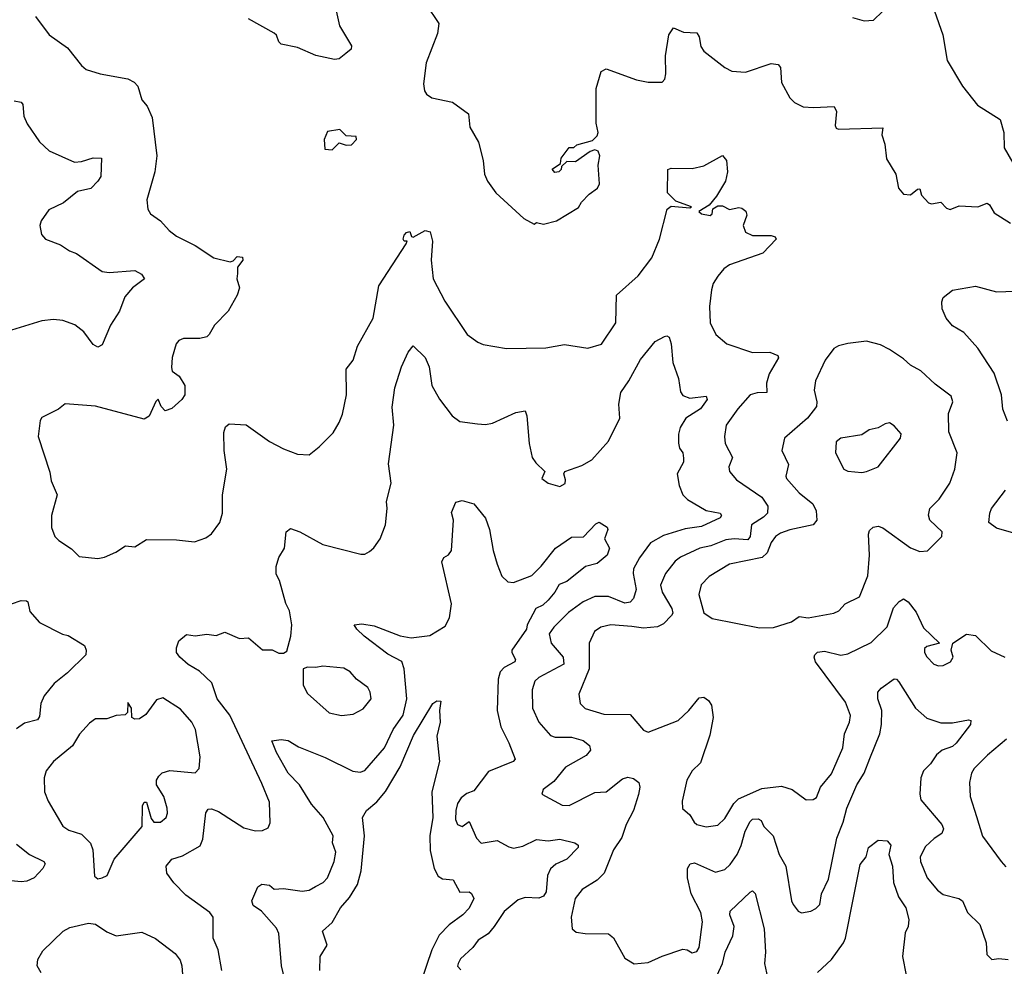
# Model space of a CAD drawing. Extents: x 1468344 to 1613994, y 525695 to 643861.
# Tile 253 of 256: x 1551139 to 1555379, y 585563 to 589641. Entities that reach past the tile are written whole.
import ezdxf

# ---------------------------------------------------------------- set-up
doc = ezdxf.new("R2010")
doc.units = 0

msp = doc.modelspace()

# ---------------------------------------------------------------- linework, layer by layer
at = {"layer": '0CON10XD'}
for points in [[(1552492.5, 589725), (1552516.2, 589615), (1552567.7, 589527.7), (1552565.8, 589514.2), (1552543.8, 589495), (1552515, 589472.9), (1552495, 589469.4), (1552415, 589486.9), (1552335, 589521.2), (1552265.3, 589535.3), (1552255.3, 589545.3), (1552245, 589574.2), (1552235, 589582.2), (1552124, 589645)], [(1552888.3, 589708.3), (1552944.4, 589625), (1552938.9, 589581.1), (1552888.8, 589455), (1552877.5, 589365), (1552882.5, 589335), (1552890.7, 589320.7), (1552913.9, 589303.9), (1553002.5, 589285), (1553071.2, 589235), (1553077.7, 589177.7), (1553114.1, 589114.1), (1553134.2, 589034.2), (1553141.2, 588975), (1553153.8, 588945), (1553190, 588895), (1553310, 588785), (1553355, 588760), (1553365, 588767.5), (1553395, 588760), (1553450, 588775), (1553545, 588832.5), (1553557.5, 588855), (1553590.7, 588889.3), (1553627.5, 588915), (1553636.4, 588933.6), (1553630, 589015), (1553637.5, 589055), (1553630, 589075), (1553615, 589080), (1553595, 589072.5), (1553531.7, 589028.3), (1553495, 589030), (1553471.7, 589008.3), (1553470, 588995), (1553460, 588985), (1553443, 588983), (1553432.5, 588997.5), (1553468.3, 589021.7), (1553470, 589045), (1553505, 589090), (1553525, 589090), (1553538.3, 589101.7), (1553605, 589120), (1553625, 589140), (1553630, 589155), (1553621.2, 589195), (1553620.8, 589345), (1553642.2, 589417.8), (1553665, 589429.2), (1553795, 589381.2), (1553845, 589371.2), (1553905, 589372.5), (1553916.7, 589385), (1553922, 589408), (1553920.5, 589485), (1553934.5, 589575), (1553955, 589606), (1553997.1, 589587.1), (1554055, 589583.8), (1554065, 589567.5), (1554071.9, 589525), (1554085, 589505.8), (1554175, 589434.4), (1554205, 589418.9), (1554265, 589414.3), (1554375, 589451.9), (1554405, 589447.5), (1554414.4, 589434.4), (1554419.7, 589369.7), (1554455, 589303.8), (1554475, 589283.8), (1554512.5, 589265), (1554557, 589263), (1554646.4, 589266.4), (1554656.7, 589245), (1554650, 589185), (1554654.1, 589174.1), (1554665, 589170), (1554855.7, 589175.7), (1554851.4, 589145), (1554864.2, 589104.2), (1554871.7, 589041.7), (1554911.2, 588975), (1554923.8, 588915), (1554945, 588888.8), (1554975, 588886.2), (1555005, 588911.2), (1555015, 588912.5), (1555022, 588885), (1555051.9, 588851.9), (1555065, 588847.5), (1555105, 588854.4), (1555129.7, 588829.7), (1555145, 588823.1), (1555185, 588839.4), (1555265, 588834.2), (1555305, 588850), (1555315, 588843.8), (1555335, 588809.2), (1555405, 588764.3)], [(1554725, 589650), (1554775, 589636.2), (1554815, 589638.8), (1554854.2, 589675.8)], [(1555077.5, 589677.5), (1555113.8, 589575), (1555133.1, 589465), (1555198.8, 589355), (1555263, 589273), (1555360.8, 589210.8), (1555376.5, 589155), (1555378.7, 589088.7), (1555415.7, 589025)], [(1551206.7, 589655), (1551266.7, 589575), (1551345, 589520), (1551405, 589443.3), (1551425, 589426.7), (1551485, 589408), (1551605, 589385.8), (1551631.7, 589371.7), (1551648, 589355), (1551665.7, 589295.7), (1551688.3, 589268.3), (1551709.4, 589219.4), (1551729.4, 589055), (1551720.6, 588985), (1551686.2, 588865), (1551691.4, 588825), (1551702.9, 588805), (1551745, 588774.2), (1551782.4, 588732.4), (1551815, 588708), (1551895, 588668), (1551975.5, 588615.5), (1552045, 588597.6), (1552058.1, 588601.9), (1552075, 588620.5), (1552097.9, 588617.9), (1552100.4, 588605), (1552077.4, 588575), (1552077.7, 588547.7), (1552074.3, 588525), (1552086.3, 588486.3), (1552075, 588454), (1552036.9, 588385), (1551978, 588325), (1551955.6, 588285), (1551945, 588274.5), (1551915, 588267.3), (1551845, 588268.2), (1551825, 588259.2), (1551813.3, 588245), (1551795.8, 588185.8), (1551793, 588143), (1551796.4, 588126.4), (1551825.9, 588105.9), (1551850, 588065), (1551850.8, 588025), (1551838, 588005), (1551794.1, 587965.9), (1551765, 587956.2), (1551748, 587975), (1551735, 588006.7), (1551725, 587996.7), (1551696.4, 587933.6), (1551675, 587920.9), (1551465, 587975.6), (1551335, 587986), (1551306.5, 587963.5), (1551235, 587927.5), (1551227.5, 587915), (1551218.8, 587845), (1551268.3, 587691.7), (1551274.4, 587655), (1551300, 587595), (1551276, 587505), (1551276.4, 587453.6), (1551291.2, 587415), (1551307.7, 587397.7), (1551362.3, 587362.3), (1551395, 587328.8), (1551475, 587320), (1551505, 587326.2), (1551552.7, 587347.3), (1551595, 587374.2), (1551635, 587370), (1551685, 587402.5), (1551815, 587400.8), (1551891.7, 587391.7), (1551941.2, 587408.8), (1551965, 587426.2), (1552001.4, 587475), (1552012.5, 587515), (1552011.9, 587595), (1552031.4, 587705), (1552020, 587785), (1552017.7, 587862.3), (1552025, 587887.5), (1552040.5, 587899.5), (1552115, 587896), (1552215, 587824.2), (1552275, 587792), (1552335, 587770), (1552385, 587766), (1552428.9, 587801.1), (1552489.2, 587860.8), (1552514.2, 587905.8), (1552528.7, 587941.3), (1552546.2, 588025), (1552545.6, 588135), (1552575.4, 588174.6), (1552594.4, 588235), (1552660.5, 588355), (1552685.3, 588495), (1552803.3, 588675), (1552807, 588687), (1552795, 588687.5), (1552790, 588695), (1552795, 588713.3), (1552805, 588723.8), (1552818.8, 588728.8), (1552826.7, 588706.7), (1552833.9, 588703.9), (1552885, 588732.9), (1552907.3, 588727.3), (1552916.9, 588686.9), (1552910.9, 588605), (1552920, 588525), (1552969.1, 588429.1), (1553066.2, 588285), (1553111.7, 588251.7), (1553135, 588242), (1553235, 588224.3), (1553405, 588227.1), (1553485, 588242.5), (1553585, 588226.7), (1553645, 588243.3), (1553705.6, 588335), (1553708.6, 588455), (1553801.7, 588538.3), (1553861.4, 588615), (1553894.4, 588695), (1553926.9, 588825), (1553945, 588837.5), (1554025, 588830), (1554032.5, 588835), (1553965, 588858.9), (1553929.2, 588895), (1553930, 588995), (1553945, 589001.4), (1554035, 588999.5), (1554085, 589011.2), (1554165, 589055.8), (1554182.9, 589035), (1554186.4, 588985), (1554178.2, 588945), (1554139.8, 588880.2), (1554108.6, 588841.4), (1554063.8, 588815), (1554075, 588804.6), (1554112.7, 588797.3), (1554120.8, 588805), (1554124.4, 588825.6), (1554145, 588839.2), (1554165, 588839.2), (1554195, 588824), (1554235, 588832), (1554248.8, 588828.8), (1554265.8, 588815.8), (1554269.5, 588799.5), (1554254.2, 588755), (1554263.8, 588725), (1554295, 588711.1), (1554375, 588712), (1554392.5, 588705), (1554396.7, 588695), (1554338.6, 588635), (1554195, 588584.6), (1554171.7, 588568.3), (1554145, 588536.7), (1554125.4, 588505), (1554117.9, 588477.9), (1554108.9, 588405), (1554112.9, 588335), (1554136, 588285), (1554184.6, 588244.6), (1554295, 588207.3), (1554368.5, 588208.5), (1554404, 588195), (1554406.9, 588185), (1554366.4, 588115), (1554355.4, 588075), (1554355.5, 588034.5), (1554315, 588033.8), (1554285, 588025.7), (1554231.1, 587965), (1554180.9, 587895), (1554173.5, 587845), (1554177.3, 587815), (1554207.8, 587755), (1554193.1, 587715), (1554195.7, 587695), (1554225, 587658.6), (1554334.1, 587584.1), (1554360.8, 587545), (1554358.9, 587515), (1554342.3, 587497.7), (1554290, 587465), (1554284.1, 587415), (1554275, 587400.8), (1554215, 587405.2), (1554180.2, 587399.8), (1554115, 587374.3), (1554068.1, 587365), (1553985, 587326.5), (1553961.2, 587308.8), (1553920, 587255), (1553898.7, 587205), (1553905.3, 587175), (1553946.7, 587105), (1553950.9, 587085), (1553946, 587074), (1553911.7, 587038.3), (1553885, 587026), (1553825, 587020.7), (1553775, 587027.6), (1553685, 587034), (1553642, 587025), (1553614.5, 587005), (1553590.9, 586955), (1553591.5, 586845), (1553546.9, 586735), (1553552, 586695), (1553574.6, 586674.6), (1553655, 586649.2), (1553767.9, 586647.9), (1553825, 586580), (1553845, 586572.5), (1553975, 586622.7), (1554020, 586665), (1554065, 586720), (1554085, 586722.5), (1554105, 586708), (1554117.8, 586687.8), (1554125.3, 586635), (1554111.1, 586558.9), (1554070.3, 586439.8), (1554034.4, 586405), (1554011.1, 586365), (1553991.9, 586275), (1553992.9, 586242.9), (1554025, 586216.2), (1554043.9, 586183.9)], [(1551115, 589291.5), (1551145.5, 589285.5), (1551152.9, 589275), (1551156.7, 589225), (1551171.7, 589191.7), (1551224.4, 589114.4), (1551265.5, 589075.5), (1551375, 589027.5), (1551405, 589030), (1551455, 589046.5), (1551491.2, 589045), (1551488.1, 588965), (1551475.6, 588945), (1551445, 588913.3), (1551388.7, 588901.3), (1551327.6, 588852.4), (1551265, 588821.2), (1551232, 588775), (1551226, 588755), (1551233.8, 588715), (1551250, 588695), (1551315, 588671.4), (1551353.8, 588645), (1551383.6, 588633.6), (1551495, 588555.7), (1551525, 588552.2), (1551635, 588560.8), (1551664.3, 588545), (1551676, 588525), (1551625, 588486), (1551592.4, 588447.6), (1551568.5, 588385), (1551530, 588325), (1551495, 588240), (1551475, 588230.8), (1551455, 588241.4), (1551415, 588297.1), (1551376.4, 588326.4), (1551325, 588345.8), (1551285, 588350), (1551235, 588344.2), (1551085, 588298)], [(1552485, 589080), (1552515, 589110), (1552545, 589100), (1552568.3, 589101.7), (1552590, 589125), (1552588.3, 589138.3), (1552545, 589140), (1552517.5, 589167.5), (1552465, 589160), (1552450, 589125), (1552453, 589083), (1552485, 589080)], [(1555391.9, 587911.9), (1555372.8, 587962.8), (1555366.3, 588025), (1555335, 588118.1), (1555265, 588225.4), (1555204.1, 588294.1), (1555155, 588322.5), (1555128.1, 588355), (1555111.4, 588395), (1555110, 588425), (1555115.9, 588444.1), (1555155, 588476.2), (1555255, 588493.3), (1555345, 588469.2), (1555425, 588472)], [(1552009.4, 585545), (1551993.1, 585635), (1551971.9, 585685), (1551972.9, 585775), (1551957.5, 585795), (1551855, 585870), (1551803.1, 585923.1), (1551772.5, 585965), (1551770, 585995), (1551795, 586024.4), (1551840.5, 586039.5), (1551916.9, 586083.1), (1551928.4, 586111.6), (1551940, 586225), (1551950.2, 586239.8), (1551965, 586241.1), (1551995, 586230), (1552105, 586160.6), (1552155, 586147.5), (1552185, 586148), (1552209.5, 586160.5), (1552218, 586182), (1552215, 586270), (1552181.4, 586351.4), (1552043.7, 586645), (1551989.3, 586715), (1551966.7, 586785), (1551913.3, 586835), (1551865, 586864), (1551828.1, 586895), (1551814.4, 586915), (1551814.2, 586935.8), (1551824.2, 586965.8), (1551857.7, 586992.3), (1551895, 586987.5), (1551945, 586994.3), (1551985, 586988.6), (1552022.3, 587002.3), (1552085, 586976), (1552125, 586978), (1552185, 586926.2), (1552226.4, 586926.4), (1552255, 586912.5), (1552275, 586912.5), (1552289.3, 586920.7), (1552306.7, 586985), (1552311.2, 587035), (1552301.2, 587095), (1552285.6, 587125.6), (1552257.8, 587225), (1552243.2, 587253.2), (1552242.9, 587285), (1552255, 587323.8), (1552279.4, 587365), (1552286.5, 587435), (1552305, 587450), (1552345, 587435.6), (1552445, 587380), (1552608.3, 587338.3), (1552625, 587338.8), (1552645, 587350), (1552663.9, 587366.1), (1552691.2, 587405), (1552713.8, 587465), (1552720.8, 587535), (1552718, 587565), (1552738.1, 587645), (1552727.8, 587727.8), (1552750.5, 587895), (1552742.4, 587972.4), (1552753.8, 588055), (1552783.1, 588145), (1552811.5, 588208.5), (1552833.9, 588236.1), (1552885, 588186.2), (1552902.5, 588145), (1552914.4, 588065), (1552947, 588007), (1553002, 587935), (1553035, 587910), (1553110.6, 587900.6), (1553145, 587897.5), (1553175, 587902.9), (1553275, 587948.5), (1553315, 587956), (1553323.1, 587935), (1553332.9, 587815), (1553345.7, 587755), (1553361.5, 587731.5), (1553400, 587695), (1553387.5, 587665), (1553414.1, 587644.1), (1553465, 587630), (1553487.3, 587642.7), (1553489.5, 587659.5), (1553482.5, 587685), (1553486.7, 587695), (1553559.1, 587720.9), (1553602.5, 587745), (1553674.7, 587825), (1553722.6, 587925), (1553718.8, 587985), (1553726.9, 588035), (1553761.6, 588085), (1553812.4, 588177.6), (1553875, 588254.2), (1553915, 588276), (1553925, 588278.8), (1553935, 588273.3), (1553944.3, 588245), (1553951.8, 588165), (1553975.6, 588095), (1553985, 588037.5), (1553995, 588022), (1554025, 588010.4), (1554095, 588018.6), (1554100, 588005), (1554071.2, 587965), (1554007.8, 587925), (1553982.5, 587885), (1553975.5, 587855), (1553976.2, 587816.2), (1553980.5, 587795), (1553994.4, 587775), (1553997.5, 587752.5), (1553996.7, 587735), (1553969.5, 587685), (1553978.1, 587635), (1553994.3, 587595), (1554013.9, 587573.9), (1554095, 587526.4), (1554155, 587515.6), (1554160.8, 587505), (1554155.7, 587495), (1554075, 587458.1), (1554005, 587447.6), (1553911, 587419), (1553855, 587387.8), (1553807.4, 587322.6), (1553781.8, 587275), (1553780.3, 587255), (1553793.9, 587186.1), (1553781.6, 587148.4), (1553768.1, 587131.9), (1553745, 587127.8), (1553675, 587156.5), (1553615, 587157.1), (1553565, 587132.9), (1553502.4, 587087.6)], [(1554325, 587022), (1554385, 587023.5), (1554462.7, 587047.3), (1554495, 587070), (1554534.1, 587064.1), (1554645.4, 587084.6), (1554666, 587095), (1554693.8, 587125), (1554755.6, 587155), (1554791.3, 587245), (1554798.4, 587335), (1554793.5, 587425), (1554798.8, 587441.2), (1554814.6, 587455.4), (1554835, 587458.8), (1554855, 587451.8), (1554975, 587365.8), (1555015, 587350), (1555047.3, 587352.7), (1555110, 587415), (1555110.8, 587435), (1555058.2, 587485), (1555052.6, 587507.4), (1555058.6, 587535), (1555098.9, 587575), (1555144.4, 587645), (1555165.5, 587705), (1555175.5, 587775), (1555139.4, 587865), (1555138.6, 587945), (1555157.5, 587995), (1555149.3, 588019.3), (1555080.7, 588070.7), (1555019.1, 588129.1), (1554975, 588152.5), (1554945, 588180.8), (1554885, 588220), (1554845, 588240), (1554785, 588256.7), (1554705, 588246.2), (1554665, 588236), (1554645, 588224), (1554607.1, 588175), (1554565.7, 588085), (1554560, 588045), (1554570.9, 587995), (1554569.5, 587975), (1554531.1, 587925), (1554432.1, 587837.9), (1554421.4, 587785), (1554448.9, 587725), (1554438.1, 587675), (1554441.1, 587665), (1554495, 587603.2), (1554554.5, 587555), (1554568.5, 587525), (1554571.9, 587485), (1554555.4, 587464.6), (1554455, 587444.2), (1554415, 587429.1), (1554393.6, 587415), (1554375, 587388.6), (1554357.2, 587345), (1554335.6, 587324.4), (1554196, 587295), (1554107.4, 587242.6), (1554073.8, 587206.2), (1554063.3, 587165), (1554085, 587086.2), (1554121.5, 587061.5), (1554325, 587022)], [(1554765, 587690), (1554785, 587694.2), (1554836.2, 587715), (1554931.7, 587838.3), (1554935, 587856.7), (1554905, 587891.2), (1554885, 587904), (1554865, 587900), (1554835, 587882.5), (1554797.5, 587875), (1554765, 587852.5), (1554675, 587838), (1554655, 587822.5), (1554652.2, 587775), (1554688, 587705), (1554705, 587695.7), (1554765, 587690)], [(1555485, 587410.2), (1555345, 587450.6), (1555312.5, 587475), (1555315.7, 587515), (1555324.2, 587535), (1555384.4, 587615)], [(1552280.6, 585505), (1552266.9, 585565), (1552255.6, 585705), (1552245, 585727.1), (1552180.5, 585800.5), (1552144.4, 585825), (1552138.9, 585845), (1552164.4, 585905.6), (1552182.2, 585917.8), (1552215, 585912.7), (1552235.6, 585895.6), (1552275, 585898), (1552355, 585886.6), (1552385, 585891.6), (1552412.6, 585907.4), (1552445.3, 585924.7), (1552464.4, 585945), (1552493.8, 586015), (1552500.4, 586055), (1552486, 586095), (1552488.9, 586125), (1552445.4, 586205), (1552395, 586262.5), (1552344.1, 586345), (1552294.7, 586395), (1552244.5, 586485), (1552224.2, 586535), (1552265, 586540.9), (1552295, 586535.5), (1552339.1, 586509.1), (1552455, 586462.7), (1552574.3, 586404.3), (1552605, 586400), (1552625, 586406.6), (1552709.7, 586505), (1552746.6, 586583.4), (1552790.6, 586645), (1552805.7, 586715.7), (1552794.7, 586845), (1552785, 586876.5), (1552725, 586908.2), (1552623.1, 586985), (1552590.8, 587015), (1552580, 587035), (1552611.7, 587038.3), (1552665, 587029.6), (1552777.6, 586987.6), (1552825, 586978.9), (1552905, 586988), (1552970.7, 587029.3), (1552989.7, 587065), (1552998.8, 587125), (1552957.1, 587305), (1552965, 587323.8), (1552985, 587335.8), (1552998.9, 587355), (1553006.9, 587485), (1552998.8, 587518.8), (1553016.6, 587563.4), (1553045, 587570.6), (1553095, 587555.8), (1553145, 587493.8), (1553162.5, 587445), (1553177.5, 587355), (1553194.4, 587295), (1553215, 587243.3), (1553240.7, 587219.3), (1553265, 587216.7), (1553345, 587246.5), (1553385, 587286.9), (1553445.7, 587365), (1553515, 587412), (1553567, 587413), (1553620.5, 587469.5), (1553633.8, 587476.2), (1553668.8, 587455), (1553671.2, 587445), (1553657.5, 587405), (1553678.8, 587365), (1553668.8, 587335), (1553625, 587298.8), (1553575, 587286), (1553495, 587221.1), (1553461.9, 587208.1), (1553444.1, 587175), (1553415, 587140.3), (1553391.2, 587118.8), (1553361.5, 587105), (1553324.2, 587035), (1553322, 587015), (1553258.7, 586925), (1553258.2, 586915), (1553274.4, 586885), (1553271.4, 586875), (1553225, 586850), (1553208.6, 586831.4), (1553199.3, 586800.7), (1553195.2, 586665.2), (1553211.1, 586595), (1553245.4, 586525.4), (1553273.1, 586455), (1553264.2, 586445), (1553157.6, 586402.4), (1553095, 586318.8), (1553065, 586308.1), (1553040.6, 586289.4), (1553024.6, 586265), (1553016.9, 586235), (1553015.5, 586195.5), (1553024.3, 586175), (1553045, 586165.8), (1553075, 586186.7), (1553105.4, 586115), (1553126.6, 586093.4), (1553195, 586105.9), (1553245, 586077.5), (1553265, 586072.5), (1553305, 586081.2), (1553365, 586110), (1553415, 586104.2), (1553465, 586111.2), (1553530, 586095), (1553543.3, 586085), (1553544, 586075), (1553495.6, 586025), (1553447, 586003), (1553425, 585983.3), (1553412, 585955), (1553405.4, 585884.6), (1553394.6, 585865.4), (1553375, 585857.1), (1553315, 585859.6), (1553285, 585850.5), (1553225, 585800), (1553182.5, 585735)], [(1551104.2, 587124.2), (1551145, 587138.6), (1551168.3, 587138.3), (1551174, 587134), (1551182.2, 587092.2), (1551225, 587044), (1551324.1, 586994.1), (1551347.7, 586987.7), (1551418, 586945), (1551425.7, 586925), (1551424, 586905), (1551345, 586827.5), (1551287.8, 586782.2), (1551245, 586728), (1551230.9, 586695), (1551225, 586640), (1551215.7, 586625), (1551159.8, 586610.2), (1551125, 586586.9)], [(1554043.9, 586183.9), (1554055, 586174.5), (1554095, 586163.6), (1554145, 586172.1), (1554175, 586199.5), (1554214.6, 586265), (1554234.8, 586285.2), (1554335, 586328.7), (1554419.5, 586339.5), (1554464.6, 586324.6), (1554525, 586281.2), (1554555, 586282), (1554569.7, 586290.3), (1554587.1, 586335), (1554635, 586392.5), (1554683.8, 586505), (1554690, 586565), (1554711.5, 586615), (1554716.2, 586643.8), (1554695, 586700.8), (1554566.2, 586875), (1554560, 586895), (1554563.1, 586905), (1554575, 586917.1), (1554605, 586921.2), (1554675, 586903.9), (1554705, 586908.8), (1554805, 586957.7), (1554874.6, 587025.4), (1554902.2, 587107.8), (1554925.5, 587134.5), (1554945, 587145.7), (1554965, 587132.9), (1554998.8, 587088.8), (1555031.1, 587021.1), (1555100, 586955), (1555045, 586940.6), (1555035, 586932.5), (1555035.6, 586915), (1555045, 586896), (1555075, 586864.2), (1555095, 586857.1), (1555115, 586858.6), (1555147.5, 586875), (1555158.1, 586895), (1555150, 586925), (1555157.5, 586955), (1555215.6, 586994.4), (1555255, 586988.1), (1555321.7, 586921.7), (1555381.2, 586895)], [(1553502.4, 587087.6), (1553438.6, 587025), (1553419.6, 586995), (1553427.3, 586955), (1553479.7, 586895), (1553482.4, 586865), (1553375, 586808.2), (1553357.8, 586792.2), (1553346.1, 586755), (1553347.6, 586675), (1553375, 586614.7), (1553425, 586557.5), (1553445, 586550), (1553515, 586550.2), (1553565.7, 586535.7), (1553593.1, 586515), (1553597.5, 586495), (1553578.3, 586471.7), (1553489.3, 586420.7), (1553439.8, 586360.2), (1553393.3, 586325), (1553387.5, 586305), (1553475, 586258.1), (1553505, 586255.8), (1553615, 586312.1), (1553665, 586315.3), (1553735, 586371.6), (1553757.8, 586377.8), (1553782.6, 586372.6), (1553805.4, 586355.4), (1553809.5, 586335), (1553803.6, 586303.6), (1553781.9, 586235), (1553750, 586175), (1553731.9, 586118.1), (1553696.5, 586065), (1553656, 585964), (1553626.2, 585933.8), (1553561.5, 585895), (1553531.1, 585855), (1553514.4, 585775), (1553517.5, 585725), (1553535, 585711.2), (1553574.4, 585704.4), (1553675, 585704), (1553696.3, 585686.3), (1553745, 585598.8), (1553785, 585574), (1553845, 585579.6), (1553905, 585607.8), (1553995, 585637.8), (1554013.3, 585635), (1554035, 585620.8), (1554055, 585627.5), (1554065.5, 585645), (1554078.9, 585755), (1554071.6, 585795), (1554031.1, 585875), (1554014.2, 585944.2), (1554014, 585985), (1554026, 586005), (1554045, 586008.8), (1554135, 585969.2), (1554175, 585980), (1554198.6, 586001.4), (1554228.6, 586045), (1554246.2, 586083.8), (1554262.8, 586145), (1554285, 586186.7), (1554295, 586197.5), (1554318.7, 586198.7), (1554332, 586192), (1554344, 586165), (1554383.1, 586125), (1554409.6, 586045), (1554437.9, 585995), (1554463.1, 585845), (1554470.3, 585830.3), (1554491.7, 585801.7), (1554505, 585793.8), (1554545, 585801.4), (1554567.6, 585812.4), (1554585, 585830), (1554591.4, 585875), (1554621.7, 585938.3), (1554656.9, 586115), (1554685, 586184.2), (1554700, 586245), (1554744.2, 586345.8), (1554775.8, 586395), (1554799.2, 586459.2), (1554842.1, 586565), (1554849.6, 586605), (1554851.3, 586665), (1554833.8, 586715), (1554834.3, 586745), (1554848.3, 586761.7), (1554905, 586801.2), (1554915, 586800), (1554925, 586788.8), (1554996.1, 586676.1), (1555045, 586632.2), (1555105, 586612.5), (1555155, 586612.2), (1555225, 586625.8), (1555235, 586622.5), (1555232.5, 586605), (1555171.2, 586525), (1555155, 586510.9), (1555111.8, 586495), (1555086.7, 586475), (1555061.5, 586435), (1555031.1, 586405), (1555019.4, 586375), (1555014.6, 586305), (1555020, 586280), (1555110, 586175), (1555117.3, 586155), (1555110, 586135), (1555076, 586114), (1555039.8, 586080.2), (1555016.2, 586035), (1555018.2, 586015), (1555046.7, 585945), (1555091.7, 585891.7), (1555115, 585872.7), (1555183.3, 585855), (1555199.2, 585845), (1555220.8, 585795), (1555273.9, 585743.9), (1555300, 585665), (1555304, 585615), (1555325, 585592.5), (1555355, 585597.5), (1555395, 585593.3)], [(1552525, 586644.4), (1552575, 586650), (1552617.6, 586672.4), (1552652, 586715), (1552648.6, 586745), (1552637.5, 586765), (1552589.7, 586799.7), (1552562.4, 586832.4), (1552535, 586848.1), (1552445, 586856), (1552415, 586850), (1552378.3, 586851.7), (1552360, 586845), (1552360, 586775), (1552378.3, 586738.3), (1552471.2, 586655), (1552525, 586644.4)], [(1551475, 585940), (1551495, 585944.3), (1551515.8, 585955), (1551545.5, 586024.5), (1551666.2, 586165), (1551667.5, 586255), (1551675, 586270), (1551685, 586270), (1551705, 586200), (1551717.5, 586185), (1551745, 586184.2), (1551770, 586205), (1551776.2, 586223.8), (1551774.5, 586245), (1551759.4, 586295), (1551728.8, 586345), (1551728.8, 586365), (1551737.7, 586382.3), (1551752.9, 586397.1), (1551785, 586407.1), (1551895, 586397.5), (1551912.5, 586415), (1551915.9, 586465.9), (1551896.1, 586583.9), (1551880, 586615), (1551831.3, 586671.3), (1551755, 586720), (1551728.3, 586711.7), (1551681.7, 586648.3), (1551655, 586630), (1551635, 586627.5), (1551622.5, 586635), (1551620, 586675), (1551605, 586700), (1551603.3, 586656.7), (1551593.6, 586646.4), (1551555, 586644.2), (1551515, 586630), (1551465, 586630), (1551439.3, 586610.7), (1551397.3, 586562.7), (1551366.6, 586513.4), (1551284.2, 586445), (1551252.5, 586405), (1551244.3, 586375.7), (1551245.7, 586315), (1551262.5, 586275), (1551325, 586167.5), (1551350.2, 586150.2), (1551405, 586133.1), (1551444.3, 586094.3), (1551454.3, 586065), (1551461.1, 585951.1), (1551475, 585940)], [(1552430.9, 585545), (1552433.5, 585605), (1552463.8, 585655), (1552442.9, 585715), (1552485, 585751.9), (1552520.4, 585815), (1552559.5, 585860.5), (1552593.9, 585916.1), (1552609.7, 585975), (1552623.3, 586125), (1552615.9, 586204.1), (1552632, 586235), (1552677.6, 586272.4), (1552714.1, 586315.9), (1552777.7, 586422.3), (1552835, 586557.1), (1552918.6, 586695), (1552935, 586707.5), (1552952.5, 586705), (1552946.7, 586665), (1552950, 586615), (1552936, 586555), (1552947.5, 586445), (1552913.1, 586315), (1552917.4, 586205), (1552904.7, 586125), (1552907, 586063), (1552923.2, 585985), (1552941.4, 585951.4), (1552960.2, 585940.2), (1553005.4, 585935.4), (1553035, 585883.3), (1553075, 585883.8), (1553085, 585876.7), (1553094.3, 585855), (1553075, 585814.2), (1553047.5, 585785), (1552988.5, 585741.5), (1552945, 585696.9), (1552914.3, 585634.3), (1552865.9, 585495)], [(1555388.5, 586541.5), (1555307, 586473), (1555248.6, 586415), (1555236.9, 586395), (1555229.5, 586355), (1555231.1, 586295), (1555258.9, 586208.9), (1555285, 586123.8), (1555364.6, 586014.6), (1555385, 585992)], [(1551125, 586089.1), (1551180.8, 586045), (1551243.8, 586015), (1551248.6, 586005), (1551238.9, 585985), (1551202, 585945), (1551169.4, 585930.6), (1551145, 585927.3), (1551075, 585934.1)], [(1554575, 585536.4), (1554635, 585593.1), (1554686.1, 585665), (1554694.8, 585685.2), (1554729.1, 585859.1), (1554757.4, 586002.6), (1554784, 586035), (1554793.8, 586075), (1554835, 586106.7), (1554875, 586103.3), (1554890, 586085), (1554881.4, 586045), (1554897.7, 585995), (1554901.5, 585925), (1554923, 585863), (1554954.4, 585815), (1554967.3, 585765), (1554965.4, 585734.6), (1554951.7, 585708.3), (1554940, 585605), (1554955.6, 585525)], [(1554117.9, 585472.1), (1554165.8, 585575), (1554176.5, 585625), (1554209.2, 585695), (1554215.3, 585735), (1554196.5, 585785), (1554198.9, 585801.1), (1554285, 585882.5), (1554295, 585888.8), (1554306.4, 585876.4), (1554344.1, 585725), (1554350.3, 585625), (1554346.7, 585575), (1554358.8, 585515)], [(1551231.4, 585535), (1551213.8, 585565), (1551217.5, 585592.5), (1551239.5, 585630.5), (1551325.7, 585715), (1551355, 585730.8), (1551435, 585750), (1551465.4, 585745.4), (1551515, 585711.9), (1551555, 585694.3), (1551665, 585710.9), (1551723.4, 585683.4), (1551808.1, 585618.1), (1551830.3, 585590.3), (1551837.7, 585565), (1551845.5, 585455.5)], [(1553182.5, 585735), (1553156.3, 585703.7), (1553113.6, 585676.4), (1553090.8, 585645), (1553037.1, 585595), (1553026.9, 585575), (1553025, 585563.8), (1553038.3, 585548.3)]]:
    msp.add_lwpolyline(points, dxfattribs=at)

doc.saveas('drawing.dxf')
